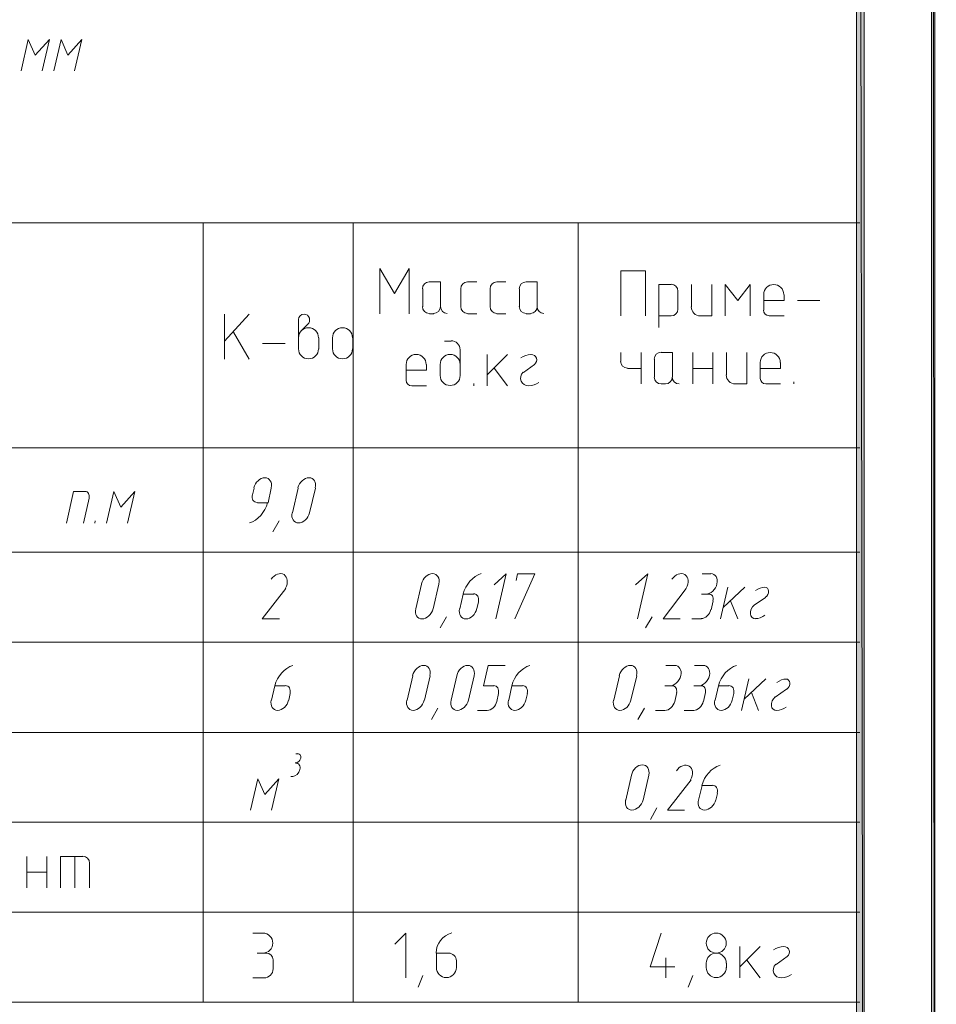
# Model space of a CAD drawing. Header units: millimetres. Extents: x 1527433 to 14789979, y -245576 to 11310.
# Tile 72 of 135: x 1976506 to 1982616, y -59448 to -52886. Entities that reach past the tile are written whole.
import ezdxf

# ---------------------------------------------------------------- set-up
doc = ezdxf.new("R2010")
doc.units = ezdxf.units.MM
doc.styles.add('V@ler@Live', font='isocpeui.ttf')

msp = doc.modelspace()

# ---------------------------------------------------------------- hatches: boundary and pattern name
h = msp.add_hatch(color=7)
h.paths.add_polyline_path([(1982606.783, -35960.929), (1982583.5, -35982.095), (1982606.783, -65655.645)])
h.paths.add_polyline_path([(1982583.5, -35982.095), (1982606.783, -65655.645), (1982583.5, -65630.245)])
h.paths.add_polyline_path([(1982606.783, -65655.645), (1982583.5, -65630.245), (1982606.783, -65657.762)])
h.paths.add_polyline_path([(1982583.5, -65630.245), (1982606.783, -65657.762), (1940635.4, -65630.245)])
h.paths.add_polyline_path([(1982606.783, -65657.762), (1940635.4, -65630.245), (1940610, -65657.762)])
h.paths.add_polyline_path([(1940635.4, -65630.245), (1940610, -65657.762)])
h = msp.add_hatch(color=7)
h.paths.add_polyline_path([(1982083.967, -65130.712), (1982134.767, -65181.512), (1982083.967, -36481.629)])
h.paths.add_polyline_path([(1982134.767, -65181.512), (1982083.967, -36481.629), (1982134.767, -36432.945)])
h.paths.add_polyline_path([(1982083.967, -36481.629), (1982134.767, -36432.945), (1942635.65, -36481.629)])
h.paths.add_polyline_path([(1982134.767, -36432.945), (1942635.65, -36481.629), (1942584.85, -36432.945)])
h.paths.add_polyline_path([(1942635.65, -36481.629), (1942584.85, -36432.945), (1942635.65, -65130.712)])
h.paths.add_polyline_path([(1942584.85, -36432.945), (1942635.65, -65130.712), (1942584.85, -65181.512)])
h.paths.add_polyline_path([(1942635.65, -65130.712), (1942584.85, -65181.512), (1982083.967, -65130.712)])
h.paths.add_polyline_path([(1942584.85, -65181.512), (1982083.967, -65130.712), (1982134.767, -65181.512)])

# ---------------------------------------------------------------- linework, layer by layer
at = {"color": 7, "lineweight": 0}
for points in [[(1982606.783, -35960.929), (1982583.5, -35982.095), (1982606.783, -65655.645)], [(1982583.5, -35982.095), (1982606.783, -65655.645), (1982583.5, -65630.245)], [(1982134.767, -65181.512), (1982083.967, -36481.629), (1982134.767, -36432.945)], [(1982083.967, -65130.712), (1982134.767, -65181.512), (1982083.967, -36481.629)], [(1982107.25, -58833.629), (1963728.233, -58833.629)]]:
    msp.add_lwpolyline(points, close=True, dxfattribs=at)
for points in [[(1976656.833, -53226.579), (1976705.517, -53017.029), (1976610.267, -53122.862), (1976563.7, -53017.029), (1976517.133, -53226.579)], [(1976872.733, -53226.579), (1976921.417, -53017.029), (1976828.283, -53122.862), (1976781.717, -53017.029), (1976733.033, -53226.579)], [(1982107.25, -54240.462), (1963728.233, -54240.462)], [(1977729.983, -54240.462), (1977729.983, -59434.762)], [(1978729.05, -59434.762), (1978729.05, -54240.462)], [(1980229.767, -59434.762), (1980229.767, -54240.462)], [(1979101.583, -54845.829), (1979101.583, -54545.262), (1979004.217, -54710.362), (1978906.85, -54545.262), (1978906.85, -54845.829)], [(1980678.5, -54860.645), (1980678.5, -54560.079), (1980513.4, -54560.079), (1980513.4, -54860.645)], [(1979235.992, -54634.162), (1979218.278, -54637.738), (1979203.812, -54647.491), (1979194.06, -54661.956), (1979190.483, -54679.67)], [(1979311.133, -54799.262), (1979311.133, -54634.162), (1979237.05, -54634.162)], [(1979492.108, -54634.162), (1979474.394, -54637.738), (1979459.929, -54647.491), (1979450.176, -54661.956), (1979446.6, -54679.67)], [(1979493.167, -54634.162), (1979552.433, -54634.162)], [(1979686.842, -54634.162), (1979669.128, -54637.738), (1979654.662, -54647.491), (1979644.91, -54661.956), (1979641.333, -54679.67)], [(1979687.9, -54634.162), (1979747.167, -54634.162)], [(1979881.575, -54634.162), (1979863.861, -54637.738), (1979849.396, -54647.491), (1979839.643, -54661.956), (1979836.067, -54679.67)], [(1979956.717, -54799.262), (1979956.717, -54634.162), (1979882.633, -54634.162)], [(1980849.95, -54651.095), (1980767.4, -54651.095), (1980767.4, -54936.845)], [(1980894.4, -54694.487), (1980890.824, -54676.773), (1980881.071, -54662.308), (1980866.606, -54652.555), (1980848.892, -54648.979)], [(1980985.417, -54651.095), (1980985.417, -54801.379)], [(1981044.683, -54860.645), (1981120.883, -54860.645), (1981120.883, -54651.095)], [(1981374.883, -54860.645), (1981374.883, -54651.095), (1981292.333, -54756.929), (1981209.783, -54651.095), (1981209.783, -54860.645)], [(1981599.25, -54717.77), (1981597.895, -54704.333), (1981594.01, -54691.817), (1981587.863, -54680.492), (1981579.721, -54670.624), (1981569.854, -54662.482), (1981558.528, -54656.335), (1981546.012, -54652.45), (1981532.575, -54651.095), (1981519.138, -54652.45), (1981506.622, -54656.335), (1981495.296, -54662.482), (1981485.429, -54670.624), (1981477.287, -54680.492), (1981471.14, -54691.817), (1981467.255, -54704.333), (1981465.9, -54717.77)], [(1979192.6, -54680.729), (1979192.6, -54799.262)], [(1979446.6, -54680.729), (1979446.6, -54799.262)], [(1979641.333, -54680.729), (1979641.333, -54799.262)], [(1979838.183, -54680.729), (1979838.183, -54799.262)], [(1980894.4, -54816.195), (1980894.4, -54695.545)], [(1981465.9, -54718.829), (1981465.9, -54822.545)], [(1981601.367, -54756.929), (1981601.367, -54718.829)], [(1981601.367, -54756.929), (1981465.9, -54756.929)], [(1981690.267, -54756.929), (1981840.55, -54756.929)], [(1977871.8, -55027.862), (1978036.9, -54847.945)], [(1977871.8, -55148.512), (1977871.8, -54847.945)], [(1978402.025, -54847.945), (1978387.607, -54850.856), (1978375.833, -54858.795), (1978367.894, -54870.569), (1978364.983, -54884.987)], [(1978425.842, -54916.443), (1978433.257, -54907.632), (1978437.724, -54897.269), (1978439.055, -54886.063), (1978437.057, -54874.721), (1978431.85, -54864.449), (1978424.062, -54856.282), (1978414.27, -54850.672), (1978403.051, -54848.071)], [(1979190.483, -54798.204), (1979194.06, -54815.918), (1979203.812, -54830.383), (1979218.278, -54840.136), (1979235.992, -54843.712)], [(1979237.05, -54845.829), (1979266.683, -54845.829)], [(1979265.625, -54843.712), (1979283.339, -54840.136), (1979297.804, -54830.383), (1979307.557, -54815.918), (1979311.133, -54798.204)], [(1979311.133, -54798.204), (1979314.71, -54815.918), (1979324.462, -54830.383), (1979338.928, -54840.136), (1979356.642, -54843.712)], [(1979446.6, -54798.204), (1979450.176, -54815.918), (1979459.929, -54830.383), (1979474.394, -54840.136), (1979492.108, -54843.712)], [(1979493.167, -54845.829), (1979552.433, -54845.829)], [(1979641.333, -54798.204), (1979644.91, -54815.918), (1979654.662, -54830.383), (1979669.128, -54840.136), (1979686.842, -54843.712)], [(1979687.9, -54845.829), (1979747.167, -54845.829)], [(1979836.067, -54798.204), (1979839.643, -54815.918), (1979849.396, -54830.383), (1979863.861, -54840.136), (1979881.575, -54843.712)], [(1979882.633, -54845.829), (1979912.267, -54845.829)], [(1979911.208, -54843.712), (1979928.922, -54840.136), (1979943.388, -54830.383), (1979953.14, -54815.918), (1979956.717, -54798.204)], [(1979954.6, -54798.204), (1979958.176, -54815.918), (1979967.929, -54830.383), (1979982.394, -54840.136), (1980000.108, -54843.712)], [(1980848.892, -54860.645), (1980866.606, -54857.069), (1980881.071, -54847.316), (1980890.824, -54832.851), (1980894.4, -54815.137)], [(1980983.3, -54800.32), (1980984.526, -54812.478), (1980988.041, -54823.801), (1980993.603, -54834.049), (1981000.969, -54842.977), (1981009.897, -54850.343), (1981020.144, -54855.905), (1981031.467, -54859.42), (1981043.625, -54860.645)], [(1981463.783, -54821.487), (1981466.694, -54835.905), (1981474.633, -54847.679), (1981486.407, -54855.618), (1981500.825, -54858.529)], [(1978364.983, -54886.045), (1978364.983, -55080.779)], [(1978426.367, -54915.679), (1978388.267, -54953.779)], [(1980767.4, -54860.645), (1980849.95, -54860.645)], [(1981501.883, -54860.645), (1981601.367, -54860.645)], [(1977931.067, -54968.595), (1978036.9, -55148.512)], [(1978498.333, -55005.637), (1978496.979, -54992.2), (1978493.094, -54979.684), (1978486.946, -54968.358), (1978478.805, -54958.491), (1978468.937, -54950.349), (1978457.611, -54944.202), (1978445.096, -54940.317), (1978431.658, -54938.962), (1978418.221, -54940.317), (1978405.705, -54944.202), (1978394.38, -54950.349), (1978384.512, -54958.491), (1978376.37, -54968.358), (1978370.223, -54979.684), (1978366.338, -54992.2), (1978364.983, -55005.637)], [(1978724.817, -55005.637), (1978723.462, -54992.2), (1978719.577, -54979.684), (1978713.43, -54968.358), (1978705.288, -54958.491), (1978695.42, -54950.349), (1978684.095, -54944.202), (1978671.579, -54940.317), (1978658.142, -54938.962), (1978644.704, -54940.317), (1978632.189, -54944.202), (1978620.863, -54950.349), (1978610.995, -54958.491), (1978602.854, -54968.358), (1978596.706, -54979.684), (1978592.821, -54992.2), (1978591.467, -55005.637)], [(1978125.8, -55044.795), (1978276.083, -55044.795)], [(1978500.45, -55080.779), (1978500.45, -55006.695)], [(1978591.467, -55006.695), (1978591.467, -55080.779)], [(1978726.933, -55080.779), (1978726.933, -55006.695)], [(1979383.1, -55027.862), (1979338.65, -55027.862)], [(1979442.367, -55086.07), (1979441.141, -55073.913), (1979437.626, -55062.589), (1979432.064, -55052.342), (1979424.698, -55043.414), (1979415.77, -55036.048), (1979405.523, -55030.486), (1979394.199, -55026.971), (1979382.042, -55025.745)], [(1978364.983, -55079.72), (1978366.338, -55093.158), (1978370.223, -55105.673), (1978376.37, -55116.999), (1978384.512, -55126.867), (1978394.38, -55135.008), (1978405.705, -55141.156), (1978418.221, -55145.041), (1978431.658, -55146.395), (1978445.096, -55145.041), (1978457.611, -55141.156), (1978468.937, -55135.008), (1978478.805, -55126.867), (1978486.946, -55116.999), (1978493.094, -55105.673), (1978496.979, -55093.158), (1978498.333, -55079.72)], [(1978591.467, -55079.72), (1978592.821, -55093.158), (1978596.706, -55105.673), (1978602.854, -55116.999), (1978610.995, -55126.867), (1978620.863, -55135.008), (1978632.189, -55141.156), (1978644.704, -55145.041), (1978658.142, -55146.395), (1978671.579, -55145.041), (1978684.095, -55141.156), (1978695.42, -55135.008), (1978705.288, -55126.867), (1978713.43, -55116.999), (1978719.577, -55105.673), (1978723.462, -55093.158), (1978724.817, -55079.72)], [(1979215.883, -55183.437), (1979214.529, -55170), (1979210.644, -55157.484), (1979204.496, -55146.158), (1979196.355, -55136.291), (1979186.487, -55128.149), (1979175.161, -55122.002), (1979162.646, -55118.117), (1979149.208, -55116.762), (1979135.771, -55118.117), (1979123.255, -55122.002), (1979111.93, -55128.149), (1979102.062, -55136.291), (1979093.92, -55146.158), (1979087.773, -55157.484), (1979083.888, -55170), (1979082.533, -55183.437)], [(1979442.367, -55183.437), (1979441.012, -55170), (1979437.127, -55157.484), (1979430.98, -55146.158), (1979422.838, -55136.291), (1979412.97, -55128.149), (1979401.645, -55122.002), (1979389.129, -55118.117), (1979375.692, -55116.762), (1979362.254, -55118.117), (1979349.739, -55122.002), (1979338.413, -55128.149), (1979328.545, -55136.291), (1979320.404, -55146.158), (1979314.256, -55157.484), (1979310.371, -55170), (1979309.017, -55183.437)], [(1979442.367, -55258.579), (1979442.367, -55087.129)], [(1979622.283, -55252.229), (1979757.75, -55116.762)], [(1979622.283, -55116.762), (1979622.283, -55326.312)], [(1979914.548, -55116.799), (1979896.53, -55118.592), (1979879.071, -55123.008), (1979862.454, -55129.951), (1979846.963, -55139.328)], [(1979937.524, -55183.543), (1979945.699, -55175.175), (1979950.772, -55164.933), (1979952.485, -55153.632), (1979950.582, -55142.09), (1979945.179, -55131.714), (1979937.028, -55123.702), (1979926.824, -55118.552), (1979915.264, -55116.762)], [(1980513.4, -55104.062), (1980513.4, -55163.329)], [(1980648.867, -55104.062), (1980648.867, -55313.612)], [(1980781.158, -55101.945), (1980763.444, -55105.522), (1980748.979, -55115.274), (1980739.226, -55129.74), (1980735.65, -55147.454)], [(1980858.417, -55269.162), (1980858.417, -55104.062), (1980782.217, -55104.062)], [(1980993.883, -55313.612), (1980993.883, -55104.062)], [(1981127.233, -55313.612), (1981127.233, -55104.062)], [(1981218.25, -55104.062), (1981218.25, -55254.345)], [(1981277.517, -55313.612), (1981353.717, -55313.612), (1981353.717, -55104.062)], [(1981575.967, -55170.737), (1981574.612, -55157.3), (1981570.727, -55144.784), (1981564.58, -55133.458), (1981556.438, -55123.591), (1981546.57, -55115.449), (1981535.245, -55109.302), (1981522.729, -55105.417), (1981509.292, -55104.062), (1981495.854, -55105.417), (1981483.339, -55109.302), (1981472.013, -55115.449), (1981462.145, -55123.591), (1981454.004, -55133.458), (1981447.856, -55144.784), (1981443.971, -55157.3), (1981442.617, -55170.737)], [(1979082.533, -55184.495), (1979082.533, -55290.329)], [(1979218, -55222.595), (1979218, -55184.495)], [(1979309.017, -55184.495), (1979309.017, -55258.579)], [(1979937.667, -55184.495), (1979863.583, -55237.412)], [(1980511.283, -55162.27), (1980514.86, -55179.984), (1980524.612, -55194.45), (1980539.078, -55204.202), (1980556.792, -55207.779)], [(1980737.767, -55148.512), (1980737.767, -55269.162)], [(1981442.617, -55171.795), (1981442.617, -55277.629)], [(1981578.083, -55209.895), (1981578.083, -55171.795)], [(1979218, -55222.595), (1979082.533, -55222.595)], [(1979757.75, -55326.312), (1979668.85, -55207.779)], [(1979861.71, -55235.899), (1979851.553, -55248.394), (1979845.803, -55263.05), (1979844.709, -55278.756), (1979848.523, -55294.4), (1979856.946, -55308.123), (1979868.869, -55318.405), (1979883.325, -55324.642), (1979899.348, -55326.227)], [(1980557.85, -55209.895), (1980648.867, -55209.895)], [(1980993.883, -55209.895), (1981127.233, -55209.895)], [(1981578.083, -55209.895), (1981442.617, -55209.895)], [(1979082.533, -55289.27), (1979085.444, -55303.689), (1979093.383, -55315.463), (1979105.157, -55323.401), (1979119.575, -55326.312)], [(1979309.017, -55257.52), (1979310.371, -55270.958), (1979314.256, -55283.473), (1979320.404, -55294.799), (1979328.545, -55304.667), (1979338.413, -55312.808), (1979349.739, -55318.956), (1979362.254, -55322.841), (1979375.692, -55324.195), (1979389.129, -55322.841), (1979401.645, -55318.956), (1979412.97, -55312.808), (1979422.838, -55304.667), (1979430.98, -55294.799), (1979437.127, -55283.473), (1979441.012, -55270.958), (1979442.367, -55257.52)], [(1979533.383, -55311.495), (1979533.383, -55326.312)], [(1979899.402, -55326.275), (1979917.42, -55324.482), (1979934.879, -55320.066), (1979951.496, -55313.123), (1979966.986, -55303.746)], [(1980735.65, -55268.104), (1980739.226, -55285.818), (1980748.979, -55300.283), (1980763.444, -55310.036), (1980781.158, -55313.612)], [(1980782.217, -55313.612), (1980811.85, -55313.612)], [(1980810.792, -55313.612), (1980828.506, -55310.036), (1980842.971, -55300.283), (1980852.724, -55285.818), (1980856.3, -55268.104)], [(1980856.3, -55268.104), (1980859.876, -55285.818), (1980869.629, -55300.283), (1980884.094, -55310.036), (1980901.808, -55313.612)], [(1981216.133, -55253.287), (1981217.359, -55265.445), (1981220.874, -55276.768), (1981226.436, -55287.015), (1981233.802, -55295.943), (1981242.73, -55303.309), (1981252.977, -55308.871), (1981264.301, -55312.386), (1981276.458, -55313.612)], [(1981442.617, -55276.57), (1981445.528, -55290.989), (1981453.466, -55302.763), (1981465.24, -55310.701), (1981479.658, -55313.612)], [(1981480.717, -55313.612), (1981578.083, -55313.612)], [(1981666.983, -55298.795), (1981666.983, -55313.612)], [(1979120.633, -55326.312), (1979218, -55326.312)], [(1982107.25, -55739.062), (1963728.233, -55739.062)], [(1978182.564, -56006.697), (1978184.584, -55992.954), (1978184.19, -55980.16), (1978181.552, -55968.586), (1978176.837, -55958.508), (1978170.215, -55950.199), (1978161.855, -55943.932), (1978151.924, -55939.981), (1978140.593, -55938.62), (1978128.618, -55940.031), (1978116.84, -55944.028), (1978105.557, -55950.337), (1978095.064, -55958.683), (1978085.657, -55968.792), (1978077.633, -55980.388), (1978071.289, -55993.197), (1978066.919, -56006.944)], [(1978476.781, -56006.697), (1978478.801, -55992.954), (1978478.407, -55980.16), (1978475.768, -55968.586), (1978471.053, -55958.508), (1978464.432, -55950.199), (1978456.071, -55943.932), (1978446.141, -55939.981), (1978434.81, -55938.62), (1978422.835, -55940.031), (1978411.057, -55944.028), (1978399.774, -55950.337), (1978389.28, -55958.683), (1978379.874, -55968.792), (1978371.85, -55980.388), (1978365.505, -55993.197), (1978361.136, -56006.944)], [(1976942.583, -56031.162), (1976864.267, -56031.162), (1976817.7, -56240.712)], [(1976968.44, -56074.34), (1976969.781, -56065.393), (1976969.555, -56057.068), (1976967.871, -56049.543), (1976964.837, -56042.995), (1976960.561, -56037.603), (1976955.154, -56033.544), (1976948.723, -56030.996), (1976941.378, -56030.137)], [(1977224.1, -56240.712), (1977272.783, -56031.162), (1977179.65, -56134.879), (1977133.083, -56031.162), (1977084.4, -56240.712)], [(1978068.65, -56007.879), (1978058.067, -56052.329)], [(1978161.783, -56105.245), (1978182.95, -56007.879)], [(1978362.867, -56007.879), (1978324.767, -56172.979)], [(1978439.067, -56172.979), (1978477.167, -56007.879)], [(1976932, -56240.712), (1976970.1, -56075.612)], [(1978057.186, -56051.454), (1978055.618, -56061.999), (1978055.9, -56071.814), (1978057.902, -56080.689), (1978061.497, -56088.413), (1978066.554, -56094.778), (1978072.946, -56099.573), (1978080.543, -56102.588), (1978089.217, -56103.615)], [(1978038.282, -56240.028), (1978058.733, -56231.916), (1978078.252, -56220.604), (1978096.532, -56206.439), (1978113.265, -56189.765), (1978128.141, -56170.931), (1978140.853, -56150.281), (1978151.093, -56128.163), (1978158.552, -56104.922)], [(1978091.933, -56105.245), (1978161.783, -56105.245)], [(1977010.317, -56225.895), (1977008.2, -56240.712)], [(1978235.867, -56225.895), (1978193.533, -56299.979)], [(1978323.036, -56172.044), (1978321.016, -56185.786), (1978321.41, -56198.581), (1978324.048, -56210.154), (1978328.763, -56220.232), (1978335.385, -56228.542), (1978343.746, -56234.809), (1978353.676, -56238.76), (1978365.007, -56240.12), (1978376.982, -56238.71), (1978388.76, -56234.713), (1978400.043, -56228.404), (1978410.536, -56220.058), (1978419.943, -56209.949), (1978427.967, -56198.353), (1978434.311, -56185.544), (1978438.681, -56171.797)], [(1963728.233, -56435.445), (1982107.25, -56435.445)], [(1978277.7, -56675.12), (1978284.127, -56661.944), (1978288.322, -56648.622), (1978290.319, -56635.492), (1978290.155, -56622.895), (1978287.861, -56611.17), (1978283.474, -56600.656), (1978277.027, -56591.693), (1978268.554, -56584.621), (1978258.555, -56579.968), (1978247.72, -56577.96), (1978236.369, -56578.484), (1978224.822, -56581.424), (1978213.401, -56586.667), (1978202.426, -56594.098), (1978192.218, -56603.604), (1978183.097, -56615.069)], [(1979300.164, -56645.93), (1979302.184, -56632.188), (1979301.79, -56619.393), (1979299.152, -56607.82), (1979294.437, -56597.741), (1979287.815, -56589.432), (1979279.455, -56583.165), (1979269.524, -56579.214), (1979258.193, -56577.854), (1979246.218, -56579.264), (1979234.44, -56583.261), (1979223.157, -56589.57), (1979212.664, -56597.916), (1979203.257, -56608.025), (1979195.233, -56619.621), (1979188.889, -56632.43), (1979184.519, -56646.177)], [(1979582.801, -56577.946), (1979562.351, -56586.058), (1979542.831, -56597.369), (1979524.551, -56611.535), (1979507.819, -56628.209), (1979492.942, -56647.043), (1979480.23, -56667.693), (1979469.99, -56689.811), (1979462.532, -56713.052)], [(1979679.433, -56879.945), (1979749.283, -56579.379), (1979668.85, -56653.462)], [(1979806.433, -56879.945), (1979939.783, -56579.379), (1979825.483, -56579.379), (1979814.9, -56623.829)], [(1980623.467, -56879.945), (1980693.317, -56579.379), (1980610.767, -56653.462)], [(1980948.934, -56675.12), (1980955.36, -56661.944), (1980959.555, -56648.622), (1980961.553, -56635.492), (1980961.388, -56622.895), (1980959.095, -56611.17), (1980954.707, -56600.656), (1980948.26, -56591.693), (1980939.788, -56584.621), (1980929.789, -56579.968), (1980918.953, -56577.96), (1980907.602, -56578.484), (1980896.056, -56581.424), (1980884.635, -56586.667), (1980873.66, -56594.098), (1980863.452, -56603.604), (1980854.331, -56615.069)], [(1981112.417, -56579.379), (1981055.267, -56579.379)], [(1981080.69, -56714.254), (1981092.665, -56712.843), (1981104.443, -56708.846), (1981115.726, -56702.537), (1981126.22, -56694.191), (1981135.626, -56684.082), (1981143.65, -56672.486), (1981149.995, -56659.677), (1981154.364, -56645.93), (1981156.384, -56632.188), (1981155.99, -56619.393), (1981153.352, -56607.82), (1981148.637, -56597.741), (1981142.015, -56589.432), (1981133.655, -56583.165), (1981123.724, -56579.214), (1981112.393, -56577.854)], [(1978280.317, -56676.745), (1978123.683, -56879.945), (1978237.983, -56879.945)], [(1979184.133, -56647.112), (1979146.033, -56812.212)], [(1979262.45, -56812.212), (1979300.55, -56647.112)], [(1980949.433, -56676.745), (1980794.917, -56879.945), (1980909.217, -56879.945)], [(1981226.717, -56668.279), (1981178.033, -56879.945)], [(1981194.967, -56803.745), (1981341.017, -56668.279)], [(1981473.573, -56668.434), (1981457.887, -56670.251), (1981442.066, -56674.688), (1981426.374, -56681.649), (1981411.072, -56691.039)], [(1981477.805, -56735.458), (1981486.723, -56727.279), (1981493.331, -56717.165), (1981497.23, -56705.924), (1981498.022, -56694.367), (1981495.509, -56683.901), (1981490.094, -56675.735), (1981482.277, -56670.382), (1981472.562, -56668.355)], [(1979463.533, -56714.845), (1979440.25, -56812.212)], [(1979533.383, -56714.845), (1979463.533, -56714.845)], [(1979563.898, -56764.403), (1979565.465, -56753.858), (1979565.184, -56744.043), (1979563.181, -56735.168), (1979559.587, -56727.444), (1979554.529, -56721.08), (1979548.138, -56716.285), (1979540.54, -56713.269), (1979531.867, -56712.243)], [(1981101.833, -56714.845), (1981051.033, -56714.845)], [(1981127.69, -56758.023), (1981129.031, -56749.076), (1981128.805, -56740.751), (1981127.121, -56733.226), (1981124.087, -56726.679), (1981119.811, -56721.287), (1981114.404, -56717.228), (1981107.973, -56714.68), (1981100.628, -56713.82)], [(1981114.533, -56818.562), (1981129.35, -56759.295)], [(1981292.333, -56879.945), (1981243.65, -56759.295)], [(1981478.6, -56736.012), (1981402.4, -56788.929)], [(1979146.419, -56811.277), (1979144.399, -56825.02), (1979144.793, -56837.814), (1979147.432, -56849.388), (1979152.146, -56859.466), (1979158.768, -56867.775), (1979167.129, -56874.042), (1979177.059, -56877.993), (1979188.39, -56879.354), (1979200.365, -56877.943), (1979212.143, -56873.946), (1979223.426, -56867.637), (1979233.92, -56859.291), (1979243.326, -56849.182), (1979251.35, -56837.586), (1979257.695, -56824.777), (1979262.064, -56811.03)], [(1979438.519, -56811.277), (1979436.499, -56825.02), (1979436.893, -56837.814), (1979439.532, -56849.388), (1979444.246, -56859.466), (1979450.868, -56867.775), (1979459.229, -56874.042), (1979469.159, -56877.993), (1979480.49, -56879.354), (1979492.465, -56877.943), (1979504.243, -56873.946), (1979515.526, -56867.637), (1979526.02, -56859.291), (1979535.426, -56849.182), (1979543.45, -56837.586), (1979549.795, -56824.777), (1979554.164, -56811.03)], [(1979554.55, -56812.212), (1979565.133, -56765.645)], [(1981048.629, -56877.776), (1981059.202, -56876.52), (1981069.602, -56872.98), (1981079.569, -56867.396), (1981088.839, -56860.014), (1981097.151, -56851.075), (1981104.244, -56840.823), (1981109.855, -56829.5), (1981113.723, -56817.35)], [(1981402.004, -56787.174), (1981390.383, -56799.821), (1981382.013, -56814.634), (1981377.371, -56830.491), (1981376.932, -56846.268), (1981380.883, -56860.091), (1981388.633, -56870.429), (1981399.502, -56876.674), (1981412.807, -56878.219)], [(1979351.35, -56865.129), (1979309.017, -56939.212)], [(1980722.95, -56865.129), (1980678.5, -56939.212)], [(1980987.533, -56879.945), (1981051.033, -56879.945)], [(1981411.661, -56877.673), (1981427.347, -56875.856), (1981443.167, -56871.419), (1981458.859, -56864.458), (1981474.162, -56855.068)], [(1963728.233, -57034.462), (1982107.25, -57034.462)], [(1978327.618, -57189.663), (1978307.167, -57197.774), (1978287.648, -57209.086), (1978269.368, -57223.252), (1978252.635, -57239.925), (1978237.759, -57258.76), (1978225.047, -57279.409), (1978214.807, -57301.528), (1978207.348, -57324.768)], [(1979240.897, -57257.647), (1979242.917, -57243.904), (1979242.524, -57231.11), (1979239.885, -57219.536), (1979235.17, -57209.458), (1979228.548, -57201.149), (1979220.188, -57194.882), (1979210.258, -57190.931), (1979198.926, -57189.57), (1979186.951, -57190.981), (1979175.174, -57194.978), (1979163.89, -57201.287), (1979153.397, -57209.633), (1979143.991, -57219.742), (1979135.967, -57231.338), (1979129.622, -57244.147), (1979125.253, -57257.894)], [(1979535.114, -57257.647), (1979537.134, -57243.904), (1979536.74, -57231.11), (1979534.102, -57219.536), (1979529.387, -57209.458), (1979522.765, -57201.149), (1979514.405, -57194.882), (1979504.474, -57190.931), (1979493.143, -57189.57), (1979481.168, -57190.981), (1979469.39, -57194.978), (1979458.107, -57201.287), (1979447.614, -57209.633), (1979438.207, -57219.742), (1979430.183, -57231.338), (1979423.839, -57244.147), (1979419.469, -57257.894)], [(1979666.733, -57324.445), (1979596.883, -57324.445), (1979628.633, -57191.095), (1979742.933, -57191.095)], [(1979906.651, -57189.663), (1979886.201, -57197.774), (1979866.681, -57209.086), (1979848.401, -57223.252), (1979831.669, -57239.925), (1979816.792, -57258.76), (1979804.08, -57279.409), (1979793.84, -57301.528), (1979786.382, -57324.768)], [(1980618.847, -57257.647), (1980620.867, -57243.904), (1980620.474, -57231.11), (1980617.835, -57219.536), (1980613.12, -57209.458), (1980606.498, -57201.149), (1980598.138, -57194.882), (1980588.208, -57190.931), (1980576.876, -57189.57), (1980564.901, -57190.981), (1980553.124, -57194.978), (1980541.84, -57201.287), (1980531.347, -57209.633), (1980521.941, -57219.742), (1980513.917, -57231.338), (1980507.572, -57244.147), (1980503.203, -57257.894)], [(1980871.117, -57191.095), (1980813.967, -57191.095)], [(1980839.39, -57325.97), (1980851.365, -57324.56), (1980863.143, -57320.563), (1980874.426, -57314.254), (1980884.92, -57305.908), (1980894.326, -57295.799), (1980902.35, -57284.203), (1980908.695, -57271.394), (1980913.064, -57257.647), (1980915.084, -57243.904), (1980914.69, -57231.11), (1980912.052, -57219.536), (1980907.337, -57209.458), (1980900.715, -57201.149), (1980892.355, -57194.882), (1980882.424, -57190.931), (1980871.093, -57189.57)], [(1981061.617, -57191.095), (1981004.467, -57191.095)], [(1981029.89, -57325.97), (1981041.865, -57324.56), (1981053.643, -57320.563), (1981064.926, -57314.254), (1981075.419, -57305.908), (1981084.826, -57295.799), (1981092.85, -57284.203), (1981099.195, -57271.394), (1981103.564, -57257.647), (1981105.584, -57243.904), (1981105.19, -57231.11), (1981102.552, -57219.536), (1981097.837, -57209.458), (1981091.215, -57201.149), (1981082.855, -57194.882), (1981072.924, -57190.931), (1981061.593, -57189.57)], [(1981284.601, -57189.663), (1981264.151, -57197.774), (1981244.631, -57209.086), (1981226.351, -57223.252), (1981209.619, -57239.925), (1981194.742, -57258.76), (1981182.03, -57279.409), (1981171.79, -57301.528), (1981164.332, -57324.768)], [(1979126.983, -57258.829), (1979088.883, -57421.812)], [(1979205.3, -57421.812), (1979243.4, -57258.829)], [(1979421.2, -57258.829), (1979383.1, -57421.812)], [(1979497.4, -57421.812), (1979535.5, -57258.829)], [(1980504.933, -57258.829), (1980466.833, -57421.812)], [(1980581.133, -57421.812), (1980619.233, -57258.829)], [(1981366.417, -57279.995), (1981317.733, -57489.545)], [(1981334.667, -57415.462), (1981480.717, -57279.995)], [(1981615.389, -57280.151), (1981599.703, -57281.968), (1981583.883, -57286.405), (1981568.191, -57293.366), (1981552.888, -57302.756)], [(1981619.621, -57347.175), (1981628.54, -57338.996), (1981635.148, -57328.882), (1981639.047, -57317.641), (1981639.839, -57306.084), (1981637.326, -57295.617), (1981631.91, -57287.452), (1981624.094, -57282.099), (1981614.378, -57280.071)], [(1978206.233, -57324.445), (1978185.067, -57421.812)], [(1978276.083, -57324.445), (1978206.233, -57324.445)], [(1978308.714, -57376.12), (1978310.282, -57365.575), (1978310, -57355.76), (1978307.998, -57346.885), (1978304.403, -57339.161), (1978299.346, -57332.796), (1978292.954, -57328.001), (1978285.357, -57324.986), (1978276.683, -57323.959)], [(1979697.248, -57376.12), (1979698.815, -57365.575), (1979698.534, -57355.76), (1979696.531, -57346.885), (1979692.937, -57339.161), (1979687.879, -57332.796), (1979681.488, -57328.001), (1979673.89, -57324.986), (1979665.217, -57323.959)], [(1979787.383, -57324.445), (1979766.217, -57421.812)], [(1979857.233, -57324.445), (1979787.383, -57324.445)], [(1979889.864, -57376.12), (1979891.432, -57365.575), (1979891.15, -57355.76), (1979889.148, -57346.885), (1979885.553, -57339.161), (1979880.496, -57332.796), (1979874.104, -57328.001), (1979866.507, -57324.986), (1979857.833, -57323.959)], [(1980858.417, -57324.445), (1980807.617, -57324.445)], [(1980884.273, -57369.74), (1980885.615, -57360.793), (1980885.389, -57352.468), (1980883.704, -57344.943), (1980880.67, -57338.395), (1980876.395, -57333.003), (1980870.987, -57328.944), (1980864.557, -57326.396), (1980857.212, -57325.537)], [(1981051.033, -57324.445), (1981000.233, -57324.445)], [(1981076.89, -57369.74), (1981078.231, -57360.793), (1981078.005, -57352.468), (1981076.321, -57344.943), (1981073.287, -57338.395), (1981069.011, -57333.003), (1981063.604, -57328.944), (1981057.173, -57326.396), (1981049.828, -57325.537)], [(1981165.333, -57324.445), (1981142.05, -57421.812)], [(1981235.183, -57324.445), (1981165.333, -57324.445)], [(1981265.698, -57376.12), (1981267.265, -57365.575), (1981266.984, -57355.76), (1981264.981, -57346.885), (1981261.387, -57339.161), (1981256.329, -57332.796), (1981249.938, -57328.001), (1981242.34, -57324.986), (1981233.667, -57323.959)], [(1981618.3, -57347.729), (1981542.1, -57400.645)], [(1978299.367, -57421.812), (1978309.95, -57377.362)], [(1979687.9, -57430.279), (1979698.483, -57377.362)], [(1979880.517, -57421.812), (1979891.1, -57377.362)], [(1980873.233, -57430.279), (1980885.933, -57371.012)], [(1981063.733, -57430.279), (1981078.55, -57371.012)], [(1981256.35, -57421.812), (1981266.933, -57377.362)], [(1981432.033, -57489.545), (1981383.35, -57371.012)], [(1981541.704, -57398.891), (1981530.083, -57411.537), (1981521.713, -57426.351), (1981517.071, -57442.208), (1981516.632, -57457.985), (1981520.583, -57471.808), (1981528.333, -57482.145), (1981539.202, -57488.391), (1981552.507, -57489.936)], [(1978183.336, -57420.877), (1978181.316, -57434.62), (1978181.71, -57447.414), (1978184.348, -57458.988), (1978189.063, -57469.066), (1978195.685, -57477.375), (1978204.046, -57483.642), (1978213.976, -57487.593), (1978225.307, -57488.954), (1978237.282, -57487.543), (1978249.06, -57483.546), (1978260.343, -57477.237), (1978270.836, -57468.891), (1978280.243, -57458.782), (1978288.267, -57447.186), (1978294.611, -57434.377), (1978298.981, -57420.63)], [(1979087.153, -57420.877), (1979085.133, -57434.62), (1979085.527, -57447.414), (1979088.165, -57458.988), (1979092.88, -57469.066), (1979099.502, -57477.375), (1979107.862, -57483.642), (1979117.792, -57487.593), (1979129.124, -57488.954), (1979141.099, -57487.543), (1979152.876, -57483.546), (1979164.16, -57477.237), (1979174.653, -57468.891), (1979184.06, -57458.782), (1979192.083, -57447.186), (1979198.428, -57434.377), (1979202.797, -57420.63)], [(1979294.2, -57474.729), (1979251.867, -57550.929)], [(1979381.369, -57420.877), (1979379.349, -57434.62), (1979379.743, -57447.414), (1979382.382, -57458.988), (1979387.096, -57469.066), (1979393.718, -57477.375), (1979402.079, -57483.642), (1979412.009, -57487.593), (1979423.34, -57488.954), (1979435.315, -57487.543), (1979447.093, -57483.546), (1979458.376, -57477.237), (1979468.87, -57468.891), (1979478.276, -57458.782), (1979486.3, -57447.186), (1979492.645, -57434.377), (1979497.014, -57420.63)], [(1979621.995, -57489.492), (1979632.568, -57488.237), (1979642.969, -57484.696), (1979652.935, -57479.113), (1979662.205, -57471.731), (1979670.518, -57462.792), (1979677.61, -57452.539), (1979683.221, -57441.217), (1979687.089, -57429.067)], [(1979764.486, -57420.877), (1979762.466, -57434.62), (1979762.86, -57447.414), (1979765.498, -57458.988), (1979770.213, -57469.066), (1979776.835, -57477.375), (1979785.196, -57483.642), (1979795.126, -57487.593), (1979806.457, -57488.954), (1979818.432, -57487.543), (1979830.21, -57483.546), (1979841.493, -57477.237), (1979851.986, -57468.891), (1979861.393, -57458.782), (1979869.417, -57447.186), (1979875.761, -57434.377), (1979880.131, -57420.63)], [(1980465.103, -57420.877), (1980463.083, -57434.62), (1980463.477, -57447.414), (1980466.115, -57458.988), (1980470.83, -57469.066), (1980477.452, -57477.375), (1980485.812, -57483.642), (1980495.742, -57487.593), (1980507.074, -57488.954), (1980519.049, -57487.543), (1980530.826, -57483.546), (1980542.11, -57477.237), (1980552.603, -57468.891), (1980562.01, -57458.782), (1980570.033, -57447.186), (1980576.378, -57434.377), (1980580.747, -57420.63)], [(1980672.15, -57474.729), (1980627.7, -57550.929)], [(1980807.329, -57489.492), (1980817.902, -57488.237), (1980828.302, -57484.696), (1980838.269, -57479.113), (1980847.539, -57471.731), (1980855.851, -57462.792), (1980862.944, -57452.539), (1980868.555, -57441.217), (1980872.423, -57429.067)], [(1980997.829, -57489.492), (1981008.402, -57488.237), (1981018.802, -57484.696), (1981028.769, -57479.113), (1981038.039, -57471.731), (1981046.351, -57462.792), (1981053.444, -57452.539), (1981059.055, -57441.217), (1981062.923, -57429.067)], [(1981140.319, -57420.877), (1981138.299, -57434.62), (1981138.693, -57447.414), (1981141.332, -57458.988), (1981146.046, -57469.066), (1981152.668, -57477.375), (1981161.029, -57483.642), (1981170.959, -57487.593), (1981182.29, -57488.954), (1981194.265, -57487.543), (1981206.043, -57483.546), (1981217.326, -57477.237), (1981227.82, -57468.891), (1981237.226, -57458.782), (1981245.25, -57447.186), (1981251.595, -57434.377), (1981255.964, -57420.63)], [(1981553.477, -57489.39), (1981569.163, -57487.572), (1981584.984, -57483.136), (1981600.676, -57476.175), (1981615.978, -57466.785)], [(1979558.783, -57489.545), (1979622.283, -57489.545)], [(1980744.117, -57489.545), (1980807.617, -57489.545)], [(1980934.617, -57489.545), (1981000.233, -57489.545)], [(1963728.233, -57635.595), (1982107.25, -57635.595)], [(1978346.253, -57838.765), (1978356.949, -57836.351), (1978366.749, -57829.776), (1978374.584, -57820.028), (1978379.391, -57808.092), (1978380.103, -57796.158), (1978376.774, -57786.415), (1978370.013, -57779.848), (1978360.43, -57777.442)], [(1978348.05, -57779.529), (1978360.75, -57779.529)], [(1978325.972, -57928.72), (1978341.388, -57925.147), (1978355.544, -57915.56), (1978366.897, -57901.396), (1978373.906, -57884.09), (1978375.248, -57875.143), (1978375.022, -57866.818), (1978373.338, -57859.293), (1978370.303, -57852.745), (1978366.028, -57847.353), (1978360.621, -57843.294), (1978354.19, -57840.746), (1978346.845, -57839.887)], [(1978348.05, -57838.795), (1978341.7, -57838.795)], [(1980699.281, -57920.163), (1980701.301, -57906.421), (1980700.907, -57893.626), (1980698.268, -57882.053), (1980693.554, -57871.975), (1980686.932, -57863.665), (1980678.571, -57857.398), (1980668.641, -57853.448), (1980657.31, -57852.087), (1980645.335, -57853.497), (1980633.557, -57857.495), (1980622.273, -57863.804), (1980611.78, -57872.15), (1980602.374, -57882.258), (1980594.35, -57893.854), (1980588.005, -57906.663), (1980583.636, -57920.411)], [(1980978.567, -57951.47), (1980984.993, -57938.294), (1980989.188, -57924.972), (1980991.186, -57911.842), (1980991.021, -57899.245), (1980988.728, -57887.52), (1980984.341, -57877.006), (1980977.894, -57868.043), (1980969.421, -57860.971), (1980959.422, -57856.318), (1980948.587, -57854.31), (1980937.235, -57854.834), (1980925.689, -57857.774), (1980914.268, -57863.017), (1980903.293, -57870.448), (1980893.085, -57879.954), (1980883.964, -57891.419)], [(1981174.535, -57854.296), (1981154.084, -57862.408), (1981134.565, -57873.719), (1981116.285, -57887.885), (1981099.552, -57904.559), (1981084.676, -57923.393), (1981071.963, -57944.043), (1981061.724, -57966.161), (1981054.265, -57989.402)], [(1978326.883, -57929.812), (1978314.183, -57929.812)], [(1980585.367, -57921.345), (1980547.267, -58086.445)], [(1980661.567, -58086.445), (1980699.667, -57921.345)], [(1978185.067, -58154.179), (1978233.75, -57944.629), (1978140.617, -58050.462), (1978094.05, -57944.629), (1978045.367, -58154.179)], [(1980981.183, -57953.095), (1980824.55, -58154.179), (1980938.85, -58154.179)], [(1981055.267, -57989.079), (1981031.983, -58086.445)], [(1981125.117, -57989.079), (1981055.267, -57989.079)], [(1981155.631, -58040.753), (1981157.199, -58030.208), (1981156.917, -58020.393), (1981154.914, -58011.518), (1981151.32, -58003.794), (1981146.263, -57997.43), (1981139.871, -57992.635), (1981132.274, -57989.619), (1981123.6, -57988.593)], [(1981146.283, -58086.445), (1981156.867, -58041.995)], [(1980545.536, -58085.511), (1980543.516, -58099.253), (1980543.91, -58112.047), (1980546.548, -58123.621), (1980551.263, -58133.699), (1980557.885, -58142.009), (1980566.246, -58148.276), (1980576.176, -58152.226), (1980587.507, -58153.587), (1980599.482, -58152.176), (1980611.26, -58148.179), (1980622.543, -58141.87), (1980633.036, -58133.524), (1980642.443, -58123.416), (1980650.467, -58111.819), (1980656.811, -58099.01), (1980661.181, -58085.263)], [(1981030.253, -58085.511), (1981028.233, -58099.253), (1981028.627, -58112.047), (1981031.265, -58123.621), (1981035.98, -58133.699), (1981042.602, -58142.009), (1981050.962, -58148.276), (1981060.892, -58152.226), (1981072.224, -58153.587), (1981084.199, -58152.176), (1981095.976, -58148.179), (1981107.26, -58141.87), (1981117.753, -58133.524), (1981127.16, -58123.416), (1981135.183, -58111.819), (1981141.528, -58099.01), (1981145.897, -58085.263)], [(1980752.583, -58139.362), (1980710.25, -58215.562)], [(1982107.25, -58234.612), (1963728.233, -58234.612)], [(1963728.233, -58234.612), (1982107.25, -58234.612)], [(1976553.117, -58672.762), (1976553.117, -58463.212)], [(1976686.467, -58672.762), (1976686.467, -58463.212)], [(1976927.767, -58463.212), (1976777.483, -58463.212), (1976777.483, -58672.762)], [(1976874.85, -58463.212), (1976874.85, -58672.762)], [(1976972.217, -58506.604), (1976968.64, -58488.89), (1976958.888, -58474.424), (1976944.422, -58464.672), (1976926.708, -58461.095)], [(1976972.217, -58672.762), (1976972.217, -58507.662)], [(1976553.117, -58566.929), (1976686.467, -58566.929)], [(1978127.917, -58973.329), (1978060.183, -58973.329)], [(1978126.858, -59106.679), (1978140.296, -59105.324), (1978152.811, -59101.439), (1978164.137, -59095.292), (1978174.005, -59087.15), (1978182.146, -59077.282), (1978188.294, -59065.957), (1978192.179, -59053.441), (1978193.533, -59040.004), (1978192.179, -59026.566), (1978188.294, -59014.051), (1978182.146, -59002.725), (1978174.005, -58992.857), (1978164.137, -58984.716), (1978152.811, -58978.568), (1978140.296, -58974.683), (1978126.858, -58973.329)], [(1979080.417, -59271.779), (1979080.417, -58973.329), (1979006.333, -59047.412)], [(1979386.136, -58972.191), (1979364.27, -58980.227), (1979344.38, -58991.46), (1979326.732, -59005.545), (1979311.597, -59022.136), (1979299.241, -59040.89), (1979289.934, -59061.461), (1979283.942, -59083.504), (1979281.535, -59106.676)], [(1980708.133, -59197.695), (1980782.217, -58973.329)], [(1981216.133, -59040.004), (1981214.779, -59026.566), (1981210.894, -59014.051), (1981204.746, -59002.725), (1981196.605, -58992.857), (1981186.737, -58984.716), (1981175.411, -58978.568), (1981162.896, -58974.683), (1981149.458, -58973.329), (1981136.021, -58974.683), (1981123.505, -58978.568), (1981112.18, -58984.716), (1981102.312, -58992.857), (1981094.17, -59002.725), (1981088.023, -59014.051), (1981084.138, -59026.566), (1981082.783, -59040.004)], [(1981082.783, -59040.004), (1981084.138, -59053.441), (1981088.023, -59065.957), (1981094.17, -59077.282), (1981102.312, -59087.15), (1981112.18, -59095.292), (1981123.505, -59101.439), (1981136.021, -59105.324), (1981149.458, -59106.679), (1981162.896, -59105.324), (1981175.411, -59101.439), (1981186.737, -59095.292), (1981196.605, -59087.15), (1981204.746, -59077.282), (1981210.894, -59065.957), (1981214.779, -59053.441), (1981216.133, -59040.004)], [(1978151.2, -59106.679), (1978089.817, -59106.679)], [(1978195.65, -59152.187), (1978192.074, -59134.473), (1978182.321, -59120.008), (1978167.856, -59110.255), (1978150.142, -59106.679)], [(1979283.617, -59106.679), (1979283.617, -59204.045)], [(1979366.167, -59106.679), (1979283.617, -59106.679)], [(1979416.967, -59158.537), (1979415.913, -59148.086), (1979412.891, -59138.351), (1979408.11, -59129.542), (1979401.778, -59121.868), (1979394.103, -59115.535), (1979385.294, -59110.754), (1979375.56, -59107.732), (1979365.108, -59106.679)], [(1981216.133, -59173.354), (1981214.779, -59159.916), (1981210.894, -59147.401), (1981204.746, -59136.075), (1981196.605, -59126.207), (1981186.737, -59118.066), (1981175.411, -59111.918), (1981162.896, -59108.033), (1981149.458, -59106.679), (1981136.021, -59108.033), (1981123.505, -59111.918), (1981112.18, -59118.066), (1981102.312, -59126.207), (1981094.17, -59136.075), (1981088.023, -59147.401), (1981084.138, -59159.916), (1981082.783, -59173.354)], [(1981307.15, -59197.695), (1981442.617, -59062.229)], [(1981307.15, -59062.229), (1981307.15, -59271.779)], [(1981599.415, -59062.266), (1981581.397, -59064.059), (1981563.937, -59068.474), (1981547.321, -59075.418), (1981531.83, -59084.794)], [(1981622.391, -59129.01), (1981630.566, -59120.642), (1981635.639, -59110.4), (1981637.352, -59099.099), (1981635.449, -59087.557), (1981630.046, -59077.181), (1981621.895, -59069.169), (1981611.691, -59064.018), (1981600.131, -59062.229)], [(1978195.65, -59212.512), (1978195.65, -59153.245)], [(1979416.967, -59204.045), (1979416.967, -59159.595)], [(1980813.967, -59138.429), (1980813.967, -59271.779)], [(1981082.783, -59174.412), (1981082.783, -59204.045)], [(1981218.25, -59204.045), (1981218.25, -59174.412)], [(1981442.617, -59271.779), (1981353.717, -59153.245)], [(1981546.576, -59181.366), (1981536.42, -59193.86), (1981530.669, -59208.517), (1981529.576, -59224.223), (1981533.389, -59239.867), (1981541.812, -59253.59), (1981553.735, -59263.872), (1981568.191, -59270.109), (1981584.215, -59271.694)], [(1981622.533, -59129.962), (1981548.45, -59182.879)], [(1978135.325, -59271.779), (1978147.483, -59270.553), (1978158.806, -59267.038), (1978169.053, -59261.476), (1978177.981, -59254.11), (1978185.347, -59245.182), (1978190.909, -59234.935), (1978194.424, -59223.611), (1978195.65, -59211.454)], [(1979283.617, -59202.987), (1979284.971, -59216.424), (1979288.856, -59228.94), (1979295.004, -59240.266), (1979303.145, -59250.133), (1979313.013, -59258.275), (1979324.339, -59264.422), (1979336.854, -59268.307), (1979350.292, -59269.662), (1979363.729, -59268.307), (1979376.245, -59264.422), (1979387.57, -59258.275), (1979397.438, -59250.133), (1979405.58, -59240.266), (1979411.727, -59228.94), (1979415.612, -59216.424), (1979416.967, -59202.987)], [(1980873.233, -59197.695), (1980708.133, -59197.695)], [(1981082.783, -59202.987), (1981084.138, -59216.424), (1981088.023, -59228.94), (1981094.17, -59240.266), (1981102.312, -59250.133), (1981112.18, -59258.275), (1981123.505, -59264.422), (1981136.021, -59268.307), (1981149.458, -59269.662), (1981162.896, -59268.307), (1981175.411, -59264.422), (1981186.737, -59258.275), (1981196.605, -59250.133), (1981204.746, -59240.266), (1981210.894, -59228.94), (1981214.779, -59216.424), (1981216.133, -59202.987)], [(1981584.269, -59271.741), (1981602.287, -59269.948), (1981619.746, -59265.533), (1981636.363, -59258.59), (1981651.853, -59249.213)], [(1978060.183, -59271.779), (1978136.383, -59271.779)], [(1979192.6, -59256.962), (1979162.967, -59333.162)], [(1980993.883, -59256.962), (1980962.133, -59333.162)], [(1963728.233, -59434.762), (1982107.25, -59434.762)]]:
    msp.add_lwpolyline(points, dxfattribs=at)

# ---------------------------------------------------------------- texts
at = {"insert": (1767440, -56870), "char_height": 577.5, "attachment_point": 1, "style": 'V@ler@Live'}
msp.add_mtext_dynamic_manual_height_columns("\\pi518.9415;{\\fISOCPEUR|b1|i1|c204|p34;\\C0;Ko'mirxona, Chiqindi tashlash joyi, Yong'in qalqoni}", width=18853.86158, gutter_width=1650, heights=[1799.649], dxfattribs=at)

doc.saveas('drawing.dxf')
